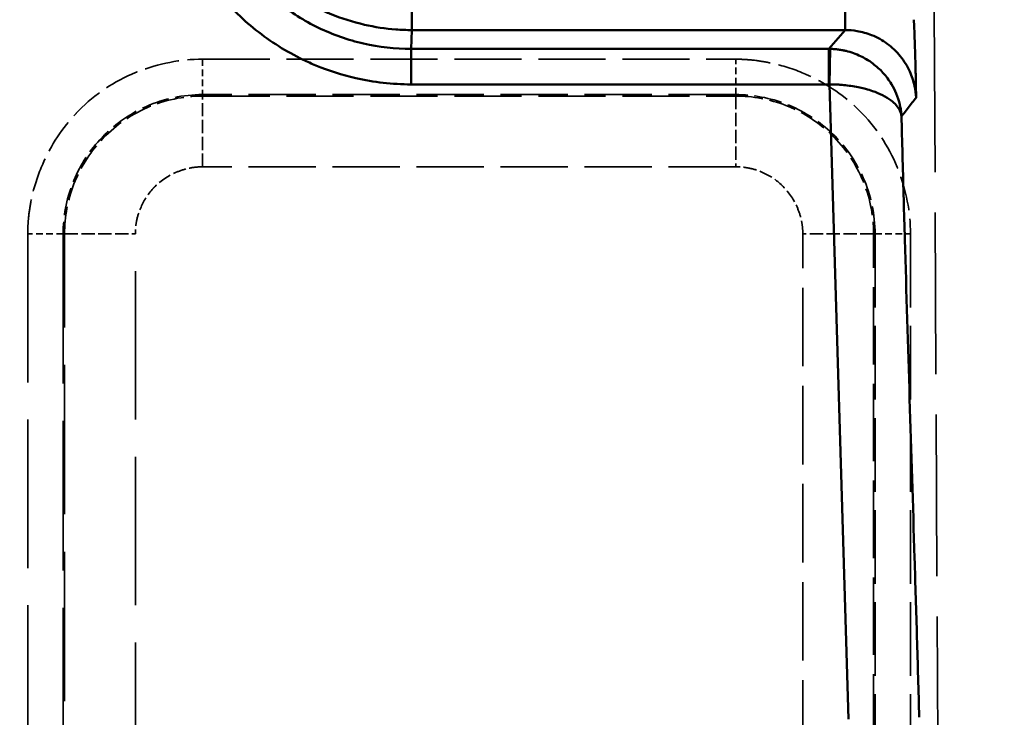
# Model space of a CAD drawing. Header units: millimetres. Extents: x 3367 to 6255, y 2001 to 4216.
# Tile 200 of 256: x 3654 to 3682, y 4050 to 4070. Entities that reach past the tile are written whole.
import ezdxf

# ---------------------------------------------------------------- set-up
doc = ezdxf.new("R2010")
doc.units = ezdxf.units.MM
doc.linetypes.add('DASHED', pattern=[0.2067, 0.1654, -0.0413])
for name, color, linetype, lineweight in [('AM_5', 3, 'Continuous', 25), ('Sichtbare Kanten(DIN)', 7, 'Continuous', 50), ('Sichtbare tangentiale Kanten(DIN)', 7, 'Continuous', 50), ('Verdeckte tangentiale Kanten(DIN)', 7, 'DASHED', 35)]:
    doc.layers.add(name, color=color, linetype=linetype, lineweight=lineweight)
doc.styles.get("Standard").update_dxf_attribs({"font": 'ISOCP.SHX'})
doc.dimstyles.new('Standard$0', dxfattribs={"dimtxt": 0.18, "dimasz": 0.18, "dimexe": 0.18, "dimexo": 0.0625, "dimgap": 0.09, "dimtad": 0, "dimtih": 1, "dimtoh": 1, "dimdec": 4, "dimzin": 0, "dimdsep": 46, "dimtxsty": 'STANDARD', "dimcen": 0.09, "dimadec": 0, "dimazin": 0, "dimtfac": 1, "dimtdec": 4, "dimtofl": 0, "dimtmove": 0, "dimatfit": 3, "dimfxl": 1, "dimtolj": 1, "dimtzin": 0, "dimarcsym": 0})

# ---------------------------------------------------------------- blocks, each defined once
blk = doc.blocks.new('*D15')
at = {"layer": 'AM_5', "color": 0, "lineweight": -2, "transparency": 16777216}
for p, q in [((3592.597, 3931.798), (3592.597, 4129.029)), ((3594.397, 4128.849), (4303.507, 4128.849)), ((5030.797, 4128.849), (4321.687, 4128.849)), ((5032.597, 3931.798), (5032.597, 4129.029))]:
    blk.add_line(p, q, dxfattribs=at)
at = {"layer": 'AM_5', "color": 0, "transparency": 16777216}
for points in [[(3594.397, 4129.149), (3594.397, 4128.549), (3592.597, 4128.849)], [(5030.797, 4129.149), (5030.797, 4128.549), (5032.597, 4128.849)]]:
    blk.add_solid(points, dxfattribs=at)
at = {"layer": 'Defpoints', "color": 0, "transparency": 16777216}
for p in [(3592.597, 4128.849), (3592.597, 3931.736), (5032.597, 3931.736)]:
    blk.add_point(p, dxfattribs=at)
at = {"layer": 'AM_5', "color": 0, "transparency": 16777216, "insert": (4312.597, 4128.849), "char_height": 10, "attachment_point": 5}
blk.add_mtext('\\A1;144', dxfattribs=at)

msp = doc.modelspace()

# ---------------------------------------------------------------- linework, layer by layer
at = {"layer": 'Sichtbare Kanten(DIN)'}
msp.add_open_spline([(3679.11434, 4069.90647), (3679.11833, 4069.82245), (3679.1221, 4069.73819), (3679.12561, 4069.65423), (3679.12956, 4069.5599), (3679.13317, 4069.46593), (3679.13655, 4069.37283), (3679.13966, 4069.28721), (3679.14257, 4069.2023), (3679.14522, 4069.11812), (3679.14843, 4069.01617), (3679.15144, 4068.91527), (3679.15416, 4068.81642), (3679.15695, 4068.71518), (3679.15947, 4068.6161), (3679.16175, 4068.51938), (3679.16286, 4068.47233), (3679.16391, 4068.42583), (3679.16492, 4068.37982), (3679.16579, 4068.34052), (3679.16661, 4068.30167), (3679.1674, 4068.2632), (3679.16854, 4068.20784), (3679.16961, 4068.15324), (3679.17063, 4068.09915), (3679.17186, 4068.03327), (3679.173, 4067.96814), (3679.17402, 4067.90343), (3679.17452, 4067.87134), (3679.175, 4067.83934), (3679.17551, 4067.80742), (3679.17577, 4067.79149), (3679.17603, 4067.77558), (3679.17624, 4067.75968), (3679.17645, 4067.7438), (3679.17661, 4067.72792), (3679.17697, 4067.71207)], degree=3, knots=[0, 0, 0, 0, 0.10558466, 0.10558466, 0.10558466, 0.22422853, 0.22422853, 0.22422853, 0.33333333, 0.33333333, 0.33333333, 0.46547381, 0.46547381, 0.46547381, 0.60082194, 0.60082194, 0.60082194, 0.66666667, 0.66666667, 0.66666667, 0.72289768, 0.72289768, 0.72289768, 0.80381315, 0.80381315, 0.80381315, 0.90236992, 0.90236992, 0.90236992, 0.95125875, 0.95125875, 0.95125875, 0.97564268, 0.97564268, 0.97564268, 1, 1, 1, 1], dxfattribs=at)
at = {"layer": 'Sichtbare tangentiale Kanten(DIN)'}
for p, q in [((3664.99203, 4069.6144), (3664.99203, 4070.61303)), ((3677.18222, 4070.61303), (3677.18222, 4069.6144)), ((3664.99203, 4069.6144), (3664.9691, 4069.08483)), ((3677.18222, 4069.6144), (3664.99203, 4069.6144)), ((3676.72282, 4069.08483), (3677.18222, 4069.6144)), ((3664.9691, 4069.08483), (3676.72282, 4069.08483)), ((3664.9691, 4068.0862), (3664.9691, 4069.08483)), ((3676.72282, 4069.08483), (3676.72282, 4068.08612)), ((3676.74328, 4068.08602), (3676.7637, 4069.08436)), ((3676.73817, 4068.0862), (3664.9691, 4068.0862)), ((3677.27233, 4050.21734), (3676.74328, 4068.08627))]:
    msp.add_line(p, q, dxfattribs=at)
msp.add_ellipse((3676.87406, 4067.76977), major_axis=(1.5854, -0.35272), ratio=0.79909268, start_param=1.81533668, end_param=1.84080443, dxfattribs=at)
for points, knots in [([(3658.99261, 4075.61929), (3658.9926, 4075.46989), (3658.9983, 4075.32048), (3659.00959, 4075.17129), (3659.03218, 4074.87292), (3659.07721, 4074.57544), (3659.14378, 4074.28323), (3659.21866, 4073.95457), (3659.32075, 4073.63241), (3659.44933, 4073.32131), (3659.49221, 4073.21755), (3659.53805, 4073.11503), (3659.58675, 4073.01385), (3659.78146, 4072.60934), (3660.02193, 4072.2267), (3660.30167, 4071.87543), (3660.44151, 4071.69982), (3660.59118, 4071.53203), (3660.74983, 4071.37323), (3660.90847, 4071.21444), (3661.0761, 4071.06462), (3661.25156, 4070.92463), (3661.60243, 4070.64468), (3661.98472, 4070.40396), (3662.38894, 4070.20906), (3662.49003, 4070.16032), (3662.59247, 4070.11445), (3662.69614, 4070.07154), (3663.00694, 4069.94289), (3663.32882, 4069.84074), (3663.6572, 4069.7658), (3663.94912, 4069.69918), (3664.24633, 4069.6541), (3664.54443, 4069.63146), (3664.69348, 4069.62014), (3664.84275, 4069.61441), (3664.99203, 4069.6144)], [0, 0, 0, 0, 0.04764194, 0.04764194, 0.04764194, 0.14292581, 0.14292581, 0.14292581, 0.25009486, 0.25009486, 0.25009486, 0.28583623, 0.28583623, 0.28583623, 0.4287212, 0.4287212, 0.4287212, 0.50015281, 0.50015281, 0.50015281, 0.57157628, 0.57157628, 0.57157628, 0.71440248, 0.71440248, 0.71440248, 0.75012144, 0.75012144, 0.75012144, 0.85720659, 0.85720659, 0.85720659, 0.9524022, 0.9524022, 0.9524022, 1, 1, 1, 1]), ([(3664.9691, 4068.0862), (3664.44554, 4068.08626), (3663.92218, 4068.14638), (3663.41181, 4068.26289), (3663.02905, 4068.35027), (3662.65337, 4068.46955), (3662.2906, 4068.61979), (3662.16965, 4068.66988), (3662.05014, 4068.72341), (3661.93221, 4068.78028), (3661.46053, 4069.00775), (3661.01462, 4069.28867), (3660.60526, 4069.61543), (3660.40057, 4069.77881), (3660.205, 4069.95366), (3660.01991, 4070.13901), (3659.83481, 4070.32436), (3659.6602, 4070.52019), (3659.49704, 4070.72515), (3659.17073, 4071.13508), (3658.89021, 4071.58161), (3658.66305, 4072.05393), (3658.60625, 4072.17202), (3658.55279, 4072.2917), (3658.50276, 4072.41281), (3658.35272, 4072.77607), (3658.23357, 4073.15225), (3658.14628, 4073.53553), (3658.0299, 4074.0466), (3657.96991, 4074.5707), (3657.96991, 4075.09498)], [-10.69645045, -10.69645045, -10.69645045, -10.69645045, -9.12516178, -9.12516178, -9.12516178, -7.94674482, -7.94674482, -7.94674482, -7.55387311, -7.55387311, -7.55387311, -5.98258443, -5.98258443, -5.98258443, -5.19694284, -5.19694284, -5.19694284, -4.41129576, -4.41129576, -4.41129576, -2.84000708, -2.84000708, -2.84000708, -2.44713441, -2.44713441, -2.44713441, -1.26871841, -1.26871841, -1.26871841, 0.30257026, 0.30257026, 0.30257026, 0.30257026]), ([(3664.9691, 4069.08483), (3664.52033, 4069.08482), (3663.62284, 4069.18611), (3662.34411, 4069.63433), (3661.19704, 4070.35637), (3660.23913, 4071.31603), (3659.5184, 4072.4652), (3659.071, 4073.74626), (3658.9699, 4074.64539), (3658.96991, 4075.09498)], [9.69077295, 9.69077295, 9.69077295, 9.69077295, 11.03790718, 12.38504161, 13.73217604, 15.07931047, 16.4264449, 17.77357933, 19.12071375, 19.12071375, 19.12071375, 19.12071375]), ([(3677.18222, 4069.6144), (3677.29371, 4069.61452), (3677.40519, 4069.60518), (3677.51595, 4069.58652), (3677.65494, 4069.5631), (3677.79297, 4069.52481), (3677.92519, 4069.47209), (3678.00371, 4069.44078), (3678.08017, 4069.40441), (3678.15386, 4069.36345), (3678.30207, 4069.28106), (3678.43901, 4069.18025), (3678.56106, 4069.06386), (3678.68326, 4068.94732), (3678.79057, 4068.81514), (3678.87998, 4068.67082), (3678.9243, 4068.59927), (3678.9642, 4068.52473), (3678.99916, 4068.44792), (3679.05818, 4068.31821), (3679.10306, 4068.182), (3679.13312, 4068.04413), (3679.157, 4067.93458), (3679.17166, 4067.82387), (3679.17692, 4067.7127)], [0, 0, 0, 0, 0.111106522, 0.111106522, 0.111106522, 0.250527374, 0.250527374, 0.250527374, 0.333319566, 0.333319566, 0.333319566, 0.499855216, 0.499855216, 0.499855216, 0.666597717, 0.666597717, 0.666597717, 0.749266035, 0.749266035, 0.749266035, 0.888865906, 0.888865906, 0.888865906, 0.999788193, 0.999788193, 0.999788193, 0.999788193]), ([(3678.76449, 4067.19603), (3678.76257, 4067.22471), (3678.76072, 4067.25162), (3678.75812, 4067.27871), (3678.75558, 4067.30527), (3678.75231, 4067.33202), (3678.74847, 4067.35893), (3678.74181, 4067.4055), (3678.73341, 4067.45256), (3678.72306, 4067.4999), (3678.72174, 4067.50596), (3678.72038, 4067.51203), (3678.71899, 4067.51809), (3678.69482, 4067.62364), (3678.66136, 4067.72798), (3678.61875, 4067.82994), (3678.5811, 4067.92005), (3678.53631, 4068.00829), (3678.48498, 4068.09326), (3678.41671, 4068.20628), (3678.33679, 4068.31381), (3678.24562, 4068.41352), (3678.161, 4068.50605), (3678.06668, 4068.59185), (3677.96356, 4068.66923), (3677.90321, 4068.71451), (3677.83986, 4068.75689), (3677.77375, 4068.79598), (3677.72235, 4068.82636), (3677.66921, 4068.85479), (3677.61462, 4068.88094), (3677.48567, 4068.94272), (3677.3486, 4068.9917), (3677.20862, 4069.02583), (3677.17739, 4069.03344), (3677.14603, 4069.04032), (3677.11456, 4069.04646), (3677.07304, 4069.05456), (3677.03135, 4069.06137), (3676.98956, 4069.06691), (3676.95222, 4069.07185), (3676.91478, 4069.07577), (3676.8773, 4069.07871), (3676.85842, 4069.08019), (3676.83954, 4069.08142), (3676.82064, 4069.08232), (3676.80167, 4069.08322), (3676.78269, 4069.08379), (3676.7637, 4069.08436)], [0, 0, 0, 0, 0.03028919, 0.03028919, 0.03028919, 0.05999432, 0.05999432, 0.05999432, 0.11139857, 0.11139857, 0.11139857, 0.11798988, 0.11798988, 0.11798988, 0.23276019, 0.23276019, 0.23276019, 0.33419571, 0.33419571, 0.33419571, 0.46911805, 0.46911805, 0.46911805, 0.59433898, 0.59433898, 0.59433898, 0.66761292, 0.66761292, 0.66761292, 0.72458661, 0.72458661, 0.72458661, 0.85918231, 0.85918231, 0.85918231, 0.88920431, 0.88920431, 0.88920431, 0.92883046, 0.92883046, 0.92883046, 0.96424559, 0.96424559, 0.96424559, 0.98208338, 0.98208338, 0.98208338, 1, 1, 1, 1]), ([(3676.74328, 4068.08599), (3676.76227, 4068.08604), (3676.78126, 4068.08606), (3676.80024, 4068.08589), (3676.81914, 4068.08571), (3676.83803, 4068.08535), (3676.85692, 4068.08485), (3676.89439, 4068.08385), (3676.93183, 4068.08231), (3676.9692, 4068.08024), (3677.01102, 4068.07792), (3677.05274, 4068.07496), (3677.09433, 4068.07142), (3677.12577, 4068.06875), (3677.15711, 4068.06571), (3677.18833, 4068.06232), (3677.32844, 4068.0471), (3677.4658, 4068.02472), (3677.59525, 4067.9965), (3677.65028, 4067.9845), (3677.70389, 4067.97145), (3677.75578, 4067.95752), (3677.82225, 4067.93967), (3677.88598, 4067.92028), (3677.94678, 4067.89957), (3678.05123, 4067.86399), (3678.147, 4067.8245), (3678.23309, 4067.78135), (3678.32512, 4067.73521), (3678.40611, 4067.6849), (3678.47553, 4067.63141), (3678.52894, 4067.59026), (3678.57558, 4067.5472), (3678.61471, 4067.50281), (3678.65835, 4067.4533), (3678.69263, 4067.40214), (3678.7175, 4067.35036), (3678.71835, 4067.34859), (3678.71919, 4067.34683), (3678.72001, 4067.34506), (3678.73138, 4067.32075), (3678.74054, 4067.2967), (3678.74788, 4067.27242), (3678.75181, 4067.25944), (3678.75521, 4067.2464), (3678.75792, 4067.23322), (3678.76049, 4067.22076), (3678.76242, 4067.20813), (3678.76428, 4067.19725)], [0, 0, 0, 0, 0.017923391, 0.017923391, 0.017923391, 0.035762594, 0.035762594, 0.035762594, 0.071166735, 0.071166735, 0.071166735, 0.110796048, 0.110796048, 0.110796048, 0.140754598, 0.140754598, 0.140754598, 0.275226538, 0.275226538, 0.275226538, 0.332388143, 0.332388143, 0.332388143, 0.405600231, 0.405600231, 0.405600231, 0.531372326, 0.531372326, 0.531372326, 0.665835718, 0.665835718, 0.665835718, 0.769285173, 0.769285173, 0.769285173, 0.884677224, 0.884677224, 0.884677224, 0.888611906, 0.888611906, 0.888611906, 0.94274641, 0.94274641, 0.94274641, 0.971662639, 0.971662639, 0.971662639, 0.998979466, 0.998979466, 0.998979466, 0.998979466]), ([(3679.17695, 4067.71207), (3679.14138, 4067.66538), (3679.10579, 4067.6187), (3679.06967, 4067.57197), (3679.03208, 4067.52336), (3678.99392, 4067.47469), (3678.95534, 4067.426), (3678.91677, 4067.37731), (3678.87778, 4067.3286), (3678.83821, 4067.27984), (3678.8139, 4067.24988), (3678.78936, 4067.21991), (3678.76474, 4067.18993)], [0, 0, 0, 0, 0.26878992, 0.26878992, 0.26878992, 0.54847241, 0.54847241, 0.54847241, 0.82815821, 0.82815821, 0.82815821, 1, 1, 1, 1]), ([(3678.76468, 4067.18995), (3678.76561, 4067.1538), (3678.76655, 4067.11765), (3678.76749, 4067.0815), (3678.77721, 4066.70794), (3678.78721, 4066.33438), (3678.7974, 4065.96084), (3678.81777, 4065.21374), (3678.83886, 4064.46667), (3678.86054, 4063.71962), (3678.90388, 4062.22552), (3678.94953, 4060.7315), (3678.99569, 4059.23746), (3679.04184, 4057.74347), (3679.08849, 4056.24945), (3679.13408, 4054.75539), (3679.15688, 4054.00838), (3679.17941, 4053.26136), (3679.20122, 4052.51429), (3679.22303, 4051.76723), (3679.24412, 4051.02012), (3679.26518, 4050.27309)], [0.00023552, 0.00023552, 0.00023552, 0.00023552, 0.006644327, 0.006644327, 0.006644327, 0.072868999, 0.072868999, 0.072868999, 0.205319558, 0.205319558, 0.205319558, 0.470221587, 0.470221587, 0.470221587, 0.735115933, 0.735115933, 0.735115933, 0.867559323, 0.867559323, 0.867559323, 1, 1, 1, 1])]:
    msp.add_open_spline(points, degree=3, knots=knots, dxfattribs=at)
at = {"layer": 'Verdeckte tangentiale Kanten(DIN)', "ltscale": 27.50676}
msp.add_line((3679.65931, 4075.85478), (3679.79676, 4047.42687), dxfattribs=at)
at = {"layer": 'Verdeckte tangentiale Kanten(DIN)', "ltscale": 1.13017}
for p, q in [((3659.10204, 4068.79431), (3659.10204, 4067.79812)), ((3674.10204, 4067.79812), (3674.10204, 4068.79431)), ((3655.1819, 4063.87798), (3654.18571, 4063.87798)), ((3678.02218, 4063.87798), (3679.01837, 4063.87798))]:
    msp.add_line(p, q, dxfattribs=at)
at = {"layer": 'Verdeckte tangentiale Kanten(DIN)', "ltscale": 11.42808}
for p, q in [((3659.10204, 4068.79431), (3674.10204, 4068.79431)), ((3674.10204, 4067.79812), (3659.10204, 4067.79812)), ((3659.10204, 4067.75774), (3674.10204, 4067.75774)), ((3674.10204, 4065.76535), (3659.10204, 4065.76535))]:
    msp.add_line(p, q, dxfattribs=at)
at = {"layer": 'Verdeckte tangentiale Kanten(DIN)', "ltscale": 0.352825}
for p, q in [((3659.10204, 4067.75774), (3659.10204, 4067.79812)), ((3674.10204, 4067.75774), (3674.10204, 4067.79812)), ((3655.1819, 4063.87798), (3655.22228, 4063.87798)), ((3677.9818, 4063.87798), (3678.02218, 4063.87798))]:
    msp.add_line(p, q, dxfattribs=at)
at = {"layer": 'Verdeckte tangentiale Kanten(DIN)', "ltscale": 2.260439}
for p, q in [((3659.10204, 4065.76535), (3659.10204, 4067.75774)), ((3674.10204, 4067.75774), (3674.10204, 4065.76535)), ((3655.22228, 4063.87798), (3657.21466, 4063.87798)), ((3677.9818, 4063.87798), (3675.98941, 4063.87798))]:
    msp.add_line(p, q, dxfattribs=at)
at = {"layer": 'Verdeckte tangentiale Kanten(DIN)', "ltscale": 25.28088}
for p, q in [((3654.18571, 4063.87798), (3654.18571, 2861.99963)), ((3657.21466, 2861.99963), (3657.21466, 4063.87798))]:
    msp.add_line(p, q, dxfattribs=at)
at = {"layer": 'Verdeckte tangentiale Kanten(DIN)', "ltscale": 25.45442}
for p, q in [((3655.1819, 4063.87798), (3655.1819, 3287.81725)), ((3655.22228, 3287.81725), (3655.22228, 4063.87798))]:
    msp.add_line(p, q, dxfattribs=at)
at = {"layer": 'Verdeckte tangentiale Kanten(DIN)', "ltscale": 13.354528}
msp.add_line((3675.98941, 4046.34943), (3675.98941, 4063.87798), dxfattribs=at)
at = {"layer": 'Verdeckte tangentiale Kanten(DIN)', "ltscale": 13.175616}
msp.add_line((3677.9818, 4046.58426), (3677.9818, 4063.87798), dxfattribs=at)
at = {"layer": 'Verdeckte tangentiale Kanten(DIN)', "ltscale": 12.533653}
for p, q in [((3678.02218, 4063.87798), (3678.02218, 4047.42686)), ((3679.01837, 4063.87798), (3679.01837, 4047.42686))]:
    msp.add_line(p, q, dxfattribs=at)
at = {"layer": 'Verdeckte tangentiale Kanten(DIN)', "ltscale": 5.880423}
for points in [[(3654.18571, 4063.87798), (3654.18601, 4063.9173), (3654.18631, 4063.95664), (3654.18726, 4063.99601), (3654.18821, 4064.0354), (3654.18981, 4064.07482), (3654.19189, 4064.11425), (3654.19606, 4064.19314), (3654.20217, 4064.2721), (3654.2103, 4064.35102), (3654.22656, 4064.50892), (3654.25091, 4064.66668), (3654.28288, 4064.82343), (3654.34685, 4065.13699), (3654.44137, 4065.44647), (3654.56484, 4065.74565), (3654.78456, 4066.27802), (3655.09617, 4066.77753), (3655.4819, 4067.20308), (3655.52869, 4067.2547), (3655.5766, 4067.30528), (3655.62559, 4067.35475), (3656.07887, 4067.81242), (3656.62502, 4068.17463), (3657.22079, 4068.42004), (3657.24324, 4068.42928), (3657.26577, 4068.43837), (3657.28836, 4068.44729), (3657.86519, 4068.67495), (3658.4865, 4068.79423), (3659.10204, 4068.79431)], [(3674.10204, 4068.79431), (3674.14136, 4068.79401), (3674.1807, 4068.79371), (3674.22007, 4068.79276), (3674.25946, 4068.79181), (3674.29888, 4068.79021), (3674.33831, 4068.78812), (3674.4172, 4068.78395), (3674.49616, 4068.77785), (3674.57508, 4068.76972), (3674.73298, 4068.75346), (3674.89074, 4068.72911), (3675.04749, 4068.69713), (3675.36105, 4068.63317), (3675.67053, 4068.53865), (3675.96971, 4068.41517), (3676.50208, 4068.19545), (3677.00159, 4067.88385), (3677.42714, 4067.49812), (3677.47876, 4067.45132), (3677.52934, 4067.40342), (3677.57881, 4067.35443), (3678.03648, 4066.90115), (3678.39869, 4066.355), (3678.6441, 4065.75923), (3678.65334, 4065.73677), (3678.66243, 4065.71425), (3678.67135, 4065.69166), (3678.89901, 4065.11483), (3679.01829, 4064.49352), (3679.01837, 4063.87798)]]:
    msp.add_open_spline(points, degree=3, knots=[0, 0, 0, 0, 0.12061518, 0.12061518, 0.12061518, 0.24124314, 0.24124314, 0.24124314, 0.48254035, 0.48254035, 0.48254035, 0.9653128, 0.9653128, 0.9653128, 1.931093, 1.931093, 1.931093, 3.64963698, 3.64963698, 3.64963698, 3.85812513, 3.85812513, 3.85812513, 5.78720451, 5.78720451, 5.78720451, 5.85991252, 5.85991252, 5.85991252, 7.71627035, 7.71627035, 7.71627035, 7.71627035], dxfattribs=at)
at = {"layer": 'Verdeckte tangentiale Kanten(DIN)', "ltscale": 4.691179}
for points in [[(3659.10204, 4067.79812), (3658.5616, 4067.79812), (3657.48027, 4067.57136), (3656.17744, 4066.63957), (3655.36407, 4065.33343), (3655.1819, 4064.363), (3655.1819, 4063.87798)], [(3678.02218, 4063.87798), (3678.02218, 4064.41841), (3677.79542, 4065.49974), (3676.86363, 4066.80258), (3675.55749, 4067.61595), (3674.58706, 4067.79812), (3674.10204, 4067.79812)]]:
    msp.add_open_spline(points, degree=3, knots=[0, 0, 0, 0, 1.62220981, 3.24441963, 4.70028653, 6.15615343, 6.15615343, 6.15615343, 6.15615343], dxfattribs=at)
at = {"layer": 'Verdeckte tangentiale Kanten(DIN)', "ltscale": 4.642864}
for points in [[(3655.22228, 4063.87798), (3655.22228, 4064.35751), (3655.40219, 4065.31696), (3656.20615, 4066.60964), (3657.4955, 4067.5329), (3658.56668, 4067.75774), (3659.10204, 4067.75774)], [(3674.10204, 4067.75774), (3674.58157, 4067.75774), (3675.54102, 4067.57782), (3676.8337, 4066.77387), (3677.75696, 4065.48452), (3677.9818, 4064.41334), (3677.9818, 4063.87798)]]:
    msp.add_open_spline(points, degree=3, knots=[0, 0, 0, 0, 1.43939232, 2.87878463, 4.48576818, 6.09275173, 6.09275173, 6.09275173, 6.09275173], dxfattribs=at)
at = {"layer": 'Verdeckte tangentiale Kanten(DIN)', "ltscale": 0.000385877}
msp.add_open_spline([(3679.17692, 4067.7127), (3679.17693, 4067.71249), (3679.17694, 4067.71228), (3679.17695, 4067.71207)], degree=3, dxfattribs=at)
at = {"layer": 'Verdeckte tangentiale Kanten(DIN)', "ltscale": 0.002378}
msp.add_open_spline([(3678.76428, 4067.19725), (3678.76435, 4067.19684), (3678.76442, 4067.19644), (3678.76449, 4067.19603)], degree=3, dxfattribs=at)
at = {"layer": 'Verdeckte tangentiale Kanten(DIN)', "ltscale": 2.258399}
for points in [[(3659.10204, 4065.76535), (3659.08703, 4065.76535), (3659.07201, 4065.76535), (3659.05697, 4065.76508), (3659.04192, 4065.76482), (3659.02686, 4065.76431), (3659.01179, 4065.7636), (3658.98164, 4065.76218), (3658.95145, 4065.76), (3658.92126, 4065.75702), (3658.86086, 4065.75105), (3658.80046, 4065.74191), (3658.74042, 4065.72976), (3658.62033, 4065.70545), (3658.50171, 4065.66908), (3658.38686, 4065.62163), (3658.15775, 4065.52696), (3657.94385, 4065.38818), (3657.76759, 4065.21309), (3657.74817, 4065.19381), (3657.72921, 4065.17409), (3657.71072, 4065.15395), (3657.56125, 4064.99127), (3657.44056, 4064.80064), (3657.35595, 4064.59653), (3657.30831, 4064.48158), (3657.27213, 4064.36241), (3657.24831, 4064.24171), (3657.2364, 4064.18135), (3657.22759, 4064.1206), (3657.22184, 4064.05984), (3657.21897, 4064.02946), (3657.21687, 4063.99908), (3657.2158, 4063.96876), (3657.21472, 4063.93845), (3657.21466, 4063.90819), (3657.21466, 4063.87798)], [(3675.98941, 4063.87798), (3675.98941, 4063.89299), (3675.98941, 4063.90801), (3675.98914, 4063.92305), (3675.98888, 4063.93809), (3675.98837, 4063.95316), (3675.98766, 4063.96823), (3675.98624, 4063.99838), (3675.98406, 4064.02857), (3675.98108, 4064.05876), (3675.97511, 4064.11916), (3675.96597, 4064.17956), (3675.95382, 4064.2396), (3675.92951, 4064.35968), (3675.89314, 4064.47831), (3675.84569, 4064.59316), (3675.75102, 4064.82227), (3675.61224, 4065.03617), (3675.43715, 4065.21243), (3675.41787, 4065.23184), (3675.39814, 4065.2508), (3675.37801, 4065.2693), (3675.21533, 4065.41876), (3675.0247, 4065.53946), (3674.82059, 4065.62406), (3674.70564, 4065.67171), (3674.58647, 4065.70789), (3674.46577, 4065.7317), (3674.40541, 4065.74361), (3674.34466, 4065.75243), (3674.2839, 4065.75817), (3674.25352, 4065.76104), (3674.22314, 4065.76314), (3674.19282, 4065.76422), (3674.16251, 4065.7653), (3674.13225, 4065.76535), (3674.10204, 4065.76535)]]:
    msp.add_open_spline(points, degree=3, knots=[0, 0, 0, 0, 0.04631489, 0.04631489, 0.04631489, 0.092637, 0.092637, 0.092637, 0.1853009, 0.1853009, 0.1853009, 0.37069533, 0.37069533, 0.37069533, 0.74148694, 0.74148694, 0.74148694, 1.48115367, 1.48115367, 1.48115367, 1.56261501, 1.56261501, 1.56261501, 2.22081578, 2.22081578, 2.22081578, 2.59149497, 2.59149497, 2.59149497, 2.77689682, 2.77689682, 2.77689682, 2.86958965, 2.86958965, 2.86958965, 2.96226595, 2.96226595, 2.96226595, 2.96226595], dxfattribs=at)

# ---------------------------------------------------------------- dimensions: what is measured, and where the dimension line sits
at = {"layer": 'AM_5'}
dim = msp.add_linear_dim(base=(3592.59721, 4128.84923), p1=(5032.59721, 3931.73584), p2=(3592.59721, 3931.73584), angle=0, text='144', dimstyle='Standard$0', override={"dimtxt": 10, "dimasz": 1.8}, dxfattribs=at)
dim.commit()
dim.dimension.update_dxf_attribs({"geometry": '*D15', "text_midpoint": (4312.59721, 4128.84923)})

doc.saveas('drawing.dxf')
